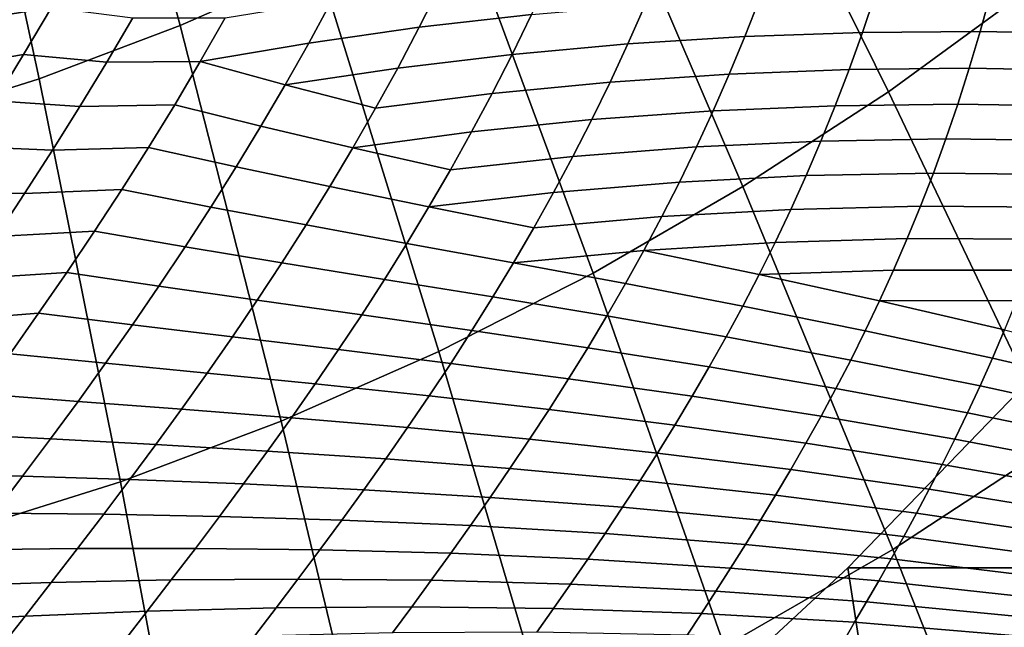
# Model space of a CAD drawing. Header units: metres. Extents: x -248 to 28, y -28 to 28.
# Tile 41 of 256: x -204.3 to -200.13, y -14.6 to -12.02. Entities that reach past the tile are written whole.
import ezdxf

# ---------------------------------------------------------------- set-up
doc = ezdxf.new("R2010")
doc.units = ezdxf.units.M
doc.layers.add('solid_10_061_053_XXX', color=7, linetype='CONTINUOUS')

msp = doc.modelspace()

# ---------------------------------------------------------------- linework, layer by layer
at = {"layer": 'solid_10_061_053_XXX'}
for points in [[(-203.619476, -12.048593, 184.74147), (-203.032883, -11.790026, 184.527969), (-203.57251, -10.133748, 185.201431), (-204.076691, -10.355991, 185.384933)], [(-204.217972, -12.274136, 184.959305), (-203.619476, -12.048593, 184.74147), (-204.076691, -10.355991, 185.384933), (-204.591125, -10.54985, 185.572174)], [(-200.618164, -12.329133, 183.100311), (-200.022141, -11.893201, 182.883377), (-200.837219, -10.441004, 183.728821), (-201.360474, -10.823707, 183.919266)], [(-204.826752, -12.466036, 185.180878), (-204.217972, -12.274136, 184.959305), (-204.591125, -10.54985, 185.572174), (-205.11438, -10.714791, 185.762619)], [(-201.234818, -12.731271, 183.324753), (-200.618164, -12.329133, 183.100311), (-201.360474, -10.823707, 183.919266), (-201.90184, -11.176742, 184.116302)], [(-201.870407, -13.098514, 183.556091), (-201.234818, -12.731271, 183.324753), (-201.90184, -11.176742, 184.116302), (-202.459808, -11.499143, 184.319382)], [(-202.523193, -13.429853, 183.793686), (-201.870407, -13.098514, 183.556091), (-202.459808, -11.499143, 184.319382), (-203.032883, -11.790026, 184.527969)], [(-204.430725, -11.828587, 137.073547), (-204.050949, -11.772985, 137.303879), (-204.165924, -11.972933, 137.473251), (-204.551712, -12.0338, 137.23671)], [(-203.19136, -13.724384, 184.03688), (-202.523193, -13.429853, 183.793686), (-203.032883, -11.790026, 184.527969), (-203.619476, -12.048593, 184.74147)], [(-202.051163, -11.830412, 138.391815), (-202.130844, -12.002243, 138.587173), (-202.606552, -12.056266, 138.484604), (-202.517868, -11.88073, 138.292862)], [(-202.517868, -11.88073, 138.292862), (-202.606552, -12.056266, 138.484604), (-203.074997, -12.122811, 138.358612), (-202.9776, -11.942914, 138.170685)], [(-201.163651, -11.932412, 138.72084), (-201.227142, -12.095223, 138.924637), (-201.722366, -12.126333, 138.866714), (-201.649368, -11.960916, 138.666)], [(-200.675217, -11.916822, 138.751495), (-200.728989, -12.077727, 138.958145), (-201.227142, -12.095223, 138.924637), (-201.163651, -11.932412, 138.72084)], [(-200.185638, -11.914198, 138.757904), (-200.229507, -12.0739, 138.967163), (-200.728989, -12.077727, 138.958145), (-200.675217, -11.916822, 138.751495)], [(-199.909164, -13.817357, 182.222534), (-199.241196, -13.328806, 181.979401), (-200.022141, -11.893201, 182.883377), (-200.618164, -12.329133, 183.100311)], [(-199.696442, -11.924545, 138.740005), (-199.730255, -12.083754, 138.95163), (-200.229507, -12.0739, 138.967163), (-200.185638, -11.914198, 138.757904)], [(-204.551712, -12.0338, 137.23671), (-204.165924, -11.972933, 137.473251), (-204.283783, -12.170935, 137.644974), (-204.675583, -12.237366, 137.402283)], [(-204.165924, -11.972933, 137.473251), (-203.819992, -12.015624, 137.77829), (-203.931091, -12.20456, 137.954483), (-204.283783, -12.170935, 137.644974)], [(-202.9776, -11.942914, 138.170685), (-203.074997, -12.122811, 138.358612), (-203.534683, -12.201669, 138.209595), (-203.428909, -12.016769, 138.025711)], [(-201.649368, -11.960916, 138.666), (-201.722366, -12.126333, 138.866714), (-202.213135, -12.170959, 138.784576), (-202.130844, -12.002243, 138.587173)], [(-203.819992, -12.015624, 137.77829), (-203.428909, -12.016769, 138.025711), (-203.534683, -12.201669, 138.209595), (-203.931091, -12.20456, 137.954483)], [(-202.130844, -12.002243, 138.587173), (-202.213135, -12.170959, 138.784576), (-202.697861, -12.228957, 138.678467), (-202.606552, -12.056266, 138.484604)], [(-203.873108, -13.981297, 184.285019), (-203.19136, -13.724384, 184.03688), (-203.619476, -12.048593, 184.74147), (-204.217972, -12.274136, 184.959305)], [(-202.606552, -12.056266, 138.484604), (-202.697861, -12.228957, 138.678467), (-203.175018, -12.300146, 138.548737), (-203.074997, -12.122811, 138.358612)], [(-201.227142, -12.095223, 138.924637), (-201.293076, -12.254514, 139.130325), (-201.797852, -12.288483, 139.069382), (-201.722366, -12.126333, 138.866714)], [(-200.728989, -12.077727, 138.958145), (-200.785187, -12.23487, 139.166641), (-201.293076, -12.254514, 139.130325), (-201.227142, -12.095223, 138.924637)], [(-200.229507, -12.0739, 138.967163), (-200.275772, -12.229614, 139.178238), (-200.785187, -12.23487, 139.166641), (-200.728989, -12.077727, 138.958145)], [(-199.730255, -12.083754, 138.95163), (-199.766449, -12.238763, 139.165039), (-200.275772, -12.229614, 139.178238), (-200.229507, -12.0739, 138.967163)], [(-203.074997, -12.122811, 138.358612), (-203.175018, -12.300146, 138.548737), (-203.534683, -12.201669, 138.209595)], [(-201.722366, -12.126333, 138.866714), (-201.797852, -12.288483, 139.069382), (-202.297913, -12.336671, 138.984009), (-202.213135, -12.170959, 138.784576)], [(-204.675583, -12.237366, 137.402283), (-204.283783, -12.170935, 137.644974), (-204.404419, -12.367138, 137.819138), (-204.8022, -12.439434, 137.570374)], [(-204.283783, -12.170935, 137.644974), (-203.931091, -12.20456, 137.954483), (-204.044815, -12.391522, 138.133026), (-204.404419, -12.367138, 137.819138)], [(-202.213135, -12.170959, 138.784576), (-202.297913, -12.336671, 138.984009), (-202.791656, -12.398924, 138.874481), (-202.697861, -12.228957, 138.678467)], [(-203.931091, -12.20456, 137.954483), (-203.534683, -12.201669, 138.209595), (-203.643112, -12.384301, 138.395798), (-204.044815, -12.391522, 138.133026)], [(-203.277557, -12.475047, 138.741135), (-203.643112, -12.384301, 138.395798), (-203.534683, -12.201669, 138.209595), (-203.175018, -12.300146, 138.548737)], [(-202.697861, -12.228957, 138.678467), (-202.791656, -12.398924, 138.874481), (-203.175018, -12.300146, 138.548737)], [(-201.293076, -12.254514, 139.130325), (-201.361359, -12.410381, 139.337875), (-201.875687, -12.447471, 139.274002), (-201.797852, -12.288483, 139.069382)], [(-200.785187, -12.23487, 139.166641), (-200.843689, -12.388344, 139.376923), (-201.361359, -12.410381, 139.337875), (-201.293076, -12.254514, 139.130325)], [(-200.275772, -12.229614, 139.178238), (-200.324326, -12.381427, 139.391037), (-200.843689, -12.388344, 139.376923), (-200.785187, -12.23487, 139.166641)], [(-199.766449, -12.238763, 139.165039), (-199.804901, -12.389652, 139.380142), (-200.324326, -12.381427, 139.391037), (-200.275772, -12.229614, 139.178238)], [(-204.566559, -14.199887, 184.537415), (-203.873108, -13.981297, 184.285019), (-204.217972, -12.274136, 184.959305), (-204.826752, -12.466036, 185.180878)], [(-202.887833, -12.566284, 139.072678), (-203.277557, -12.475047, 138.741135), (-203.175018, -12.300146, 138.548737), (-202.791656, -12.398924, 138.874481)], [(-201.797852, -12.288483, 139.069382), (-201.875687, -12.447471, 139.274002), (-202.38504, -12.499493, 139.185516), (-202.297913, -12.336671, 138.984009)], [(-202.297913, -12.336671, 138.984009), (-202.38504, -12.499493, 139.185516), (-202.887833, -12.566284, 139.072678), (-202.791656, -12.398924, 138.874481)], [(-200.60025, -14.268037, 182.474075), (-199.909164, -13.817357, 182.222534), (-200.618164, -12.329133, 183.100311), (-201.234818, -12.731271, 183.324753)], [(-204.404419, -12.367138, 137.819138), (-204.044815, -12.391522, 138.133026), (-204.161041, -12.576643, 138.314011), (-204.527695, -12.561684, 137.99585)], [(-204.044815, -12.391522, 138.133026), (-203.643112, -12.384301, 138.395798), (-203.754044, -12.564797, 138.584412), (-204.161041, -12.576643, 138.314011)], [(-203.382446, -12.647635, 138.935852), (-203.754044, -12.564797, 138.584412), (-203.643112, -12.384301, 138.395798), (-203.277557, -12.475047, 138.741135)], [(-200.843689, -12.388344, 139.376923), (-200.904358, -12.538244, 139.588959), (-201.431808, -12.562928, 139.547272), (-201.361359, -12.410381, 139.337875)], [(-200.324326, -12.381427, 139.391037), (-200.375031, -12.529427, 139.605499), (-200.904358, -12.538244, 139.588959), (-200.843689, -12.388344, 139.376923)], [(-199.804901, -12.389652, 139.380142), (-199.845474, -12.536505, 139.596848), (-200.375031, -12.529427, 139.605499), (-200.324326, -12.381427, 139.391037)], [(-201.361359, -12.410381, 139.337875), (-201.431808, -12.562928, 139.547272), (-201.955704, -12.603401, 139.480576), (-201.875687, -12.447471, 139.274002)], [(-202.986206, -12.731153, 139.273102), (-203.382446, -12.647635, 138.935852), (-203.277557, -12.475047, 138.741135), (-202.887833, -12.566284, 139.072678)], [(-201.875687, -12.447471, 139.274002), (-201.955704, -12.603401, 139.480576), (-202.47438, -12.659535, 139.389099), (-202.38504, -12.499493, 139.185516)], [(-202.38504, -12.499493, 139.185516), (-202.47438, -12.659535, 139.389099), (-202.887833, -12.566284, 139.072678)], [(-200.904358, -12.538244, 139.588959), (-200.967072, -12.684663, 139.802689), (-201.504318, -12.712252, 139.758484), (-201.431808, -12.562928, 139.547272)], [(-200.375031, -12.529427, 139.605499), (-200.42775, -12.673701, 139.821579), (-200.967072, -12.684663, 139.802689), (-200.904358, -12.538244, 139.588959)], [(-199.845474, -12.536505, 139.596848), (-199.888046, -12.679401, 139.815094), (-200.42775, -12.673701, 139.821579), (-200.375031, -12.529427, 139.605499)], [(-204.527695, -12.561684, 137.99585), (-204.161041, -12.576643, 138.314011), (-204.279648, -12.760049, 138.497513), (-204.653458, -12.75471, 138.175232)], [(-204.161041, -12.576643, 138.314011), (-203.754044, -12.564797, 138.584412), (-203.86734, -12.743284, 138.775482), (-204.279648, -12.760049, 138.497513)], [(-203.489563, -12.818027, 139.13298), (-203.86734, -12.743284, 138.775482), (-203.754044, -12.564797, 138.584412), (-203.382446, -12.647635, 138.935852)], [(-202.565781, -12.816905, 139.594803), (-202.986206, -12.731153, 139.273102), (-202.887833, -12.566284, 139.072678), (-202.47438, -12.659535, 139.389099)], [(-201.431808, -12.562928, 139.547272), (-201.504318, -12.712252, 139.758484), (-202.037781, -12.756378, 139.689117), (-201.955704, -12.603401, 139.480576)], [(-201.955704, -12.603401, 139.480576), (-202.037781, -12.756378, 139.689117), (-202.565781, -12.816905, 139.594803), (-202.47438, -12.659535, 139.389099)], [(-203.086655, -12.893641, 139.47583), (-203.489563, -12.818027, 139.13298), (-203.382446, -12.647635, 138.935852), (-202.986206, -12.731153, 139.273102)], [(-200.967072, -12.684663, 139.802689), (-201.031677, -12.827694, 140.018112), (-201.57872, -12.858447, 139.971542), (-201.504318, -12.712252, 139.758484)], [(-200.42775, -12.673701, 139.821579), (-200.482346, -12.814339, 140.039215), (-201.031677, -12.827694, 140.018112), (-200.967072, -12.684663, 139.802689)], [(-199.888046, -12.679401, 139.815094), (-199.932495, -12.818425, 140.03479), (-200.482346, -12.814339, 140.039215), (-200.42775, -12.673701, 139.821579)], [(-201.504318, -12.712252, 139.758484), (-201.57872, -12.858447, 139.971542), (-202.121765, -12.906502, 139.899643), (-202.037781, -12.756378, 139.689117)], [(-204.653458, -12.75471, 138.175232), (-204.279648, -12.760049, 138.497513), (-204.400467, -12.941864, 138.683655), (-204.781586, -12.946351, 138.357407)], [(-204.279648, -12.760049, 138.497513), (-203.86734, -12.743284, 138.775482), (-203.982849, -12.919884, 138.969147), (-204.400467, -12.941864, 138.683655)], [(-203.59874, -12.986341, 139.332565), (-203.982849, -12.919884, 138.969147), (-203.86734, -12.743284, 138.775482), (-203.489563, -12.818027, 139.13298)], [(-202.659088, -12.971705, 139.802673), (-203.086655, -12.893641, 139.47583), (-202.986206, -12.731153, 139.273102), (-202.565781, -12.816905, 139.594803)], [(-202.037781, -12.756378, 139.689117), (-202.121765, -12.906502, 139.899643), (-202.565781, -12.816905, 139.594803)], [(-201.312561, -14.679608, 182.733322), (-200.60025, -14.268037, 182.474075), (-201.234818, -12.731271, 183.324753), (-201.870407, -13.098514, 183.556091)], [(-203.189011, -13.053853, 139.680908), (-203.59874, -12.986341, 139.332565), (-203.489563, -12.818027, 139.13298), (-203.086655, -12.893641, 139.47583)], [(-202.207504, -13.053867, 140.112198), (-202.659088, -12.971705, 139.802673), (-202.565781, -12.816905, 139.594803), (-202.121765, -12.906502, 139.899643)], [(-201.031677, -12.827694, 140.018112), (-201.098007, -12.967425, 140.235199), (-201.654877, -13.001609, 140.186417), (-201.57872, -12.858447, 139.971542)], [(-200.482346, -12.814339, 140.039215), (-200.538681, -12.951425, 140.258377), (-201.098007, -12.967425, 140.235199), (-201.031677, -12.827694, 140.018112)], [(-199.932495, -12.818425, 140.03479), (-199.978668, -12.953658, 140.25589), (-200.538681, -12.951425, 140.258377), (-200.482346, -12.814339, 140.039215)], [(-202.75415, -13.124037, 140.012772), (-203.189011, -13.053853, 139.680908), (-203.086655, -12.893641, 139.47583), (-202.659088, -12.971705, 139.802673)], [(-201.57872, -12.858447, 139.971542), (-201.654877, -13.001609, 140.186417), (-202.207504, -13.053867, 140.112198), (-202.121765, -12.906502, 139.899643)], [(-204.400467, -12.941864, 138.683655), (-203.982849, -12.919884, 138.969147), (-204.100418, -13.094713, 139.165497), (-204.523361, -13.122205, 138.872559)], [(-203.709824, -13.152683, 139.53476), (-204.100418, -13.094713, 139.165497), (-203.982849, -12.919884, 138.969147), (-203.59874, -12.986341, 139.332565)], [(-202.294815, -13.198569, 140.326797), (-202.75415, -13.124037, 140.012772), (-202.659088, -12.971705, 139.802673), (-202.207504, -13.053867, 140.112198)], [(-201.098007, -12.967425, 140.235199), (-201.165939, -13.103946, 140.453934), (-201.654877, -13.001609, 140.186417)], [(-200.538681, -12.951425, 140.258377), (-200.596603, -13.085044, 140.479019), (-201.165939, -13.103946, 140.453934), (-201.098007, -12.967425, 140.235199)], [(-199.978668, -12.953658, 140.25589), (-200.026398, -13.085182, 140.478317), (-200.596603, -13.085044, 140.479019), (-200.538681, -12.951425, 140.258377)], [(-203.293106, -13.211893, 139.888443), (-203.709824, -13.152683, 139.53476), (-203.59874, -12.986341, 139.332565), (-203.189011, -13.053853, 139.680908)], [(-201.654877, -13.001609, 140.186417), (-201.732605, -13.141828, 140.403152), (-202.207504, -13.053867, 140.112198)], [(-201.235275, -13.237341, 140.674347), (-201.732605, -13.141828, 140.403152), (-201.654877, -13.001609, 140.186417), (-201.165939, -13.103946, 140.453934)], [(-202.850784, -13.273993, 140.225159), (-203.293106, -13.211893, 139.888443), (-203.189011, -13.053853, 139.680908), (-202.75415, -13.124037, 140.012772)], [(-201.811752, -13.279191, 140.62175), (-202.294815, -13.198569, 140.326797), (-202.207504, -13.053867, 140.112198), (-201.732605, -13.141828, 140.403152)], [(-204.523361, -13.122205, 138.872559), (-204.100418, -13.094713, 139.165497), (-204.219894, -13.267884, 139.364655), (-204.648193, -13.301184, 139.064377)], [(-203.822632, -13.31716, 139.739624), (-204.219894, -13.267884, 139.364655), (-204.100418, -13.094713, 139.165497), (-203.709824, -13.152683, 139.53476)], [(-202.044128, -15.050944, 182.999603), (-201.312561, -14.679608, 182.733322), (-201.870407, -13.098514, 183.556091), (-202.523193, -13.429853, 183.793686)], [(-200.596603, -13.085044, 140.479019), (-200.655945, -13.21528, 140.701141), (-201.165939, -13.103946, 140.453934)], [(-200.026398, -13.085182, 140.478317), (-200.075562, -13.213076, 140.702057), (-200.655945, -13.21528, 140.701141), (-200.596603, -13.085044, 140.479019)], [(-202.383545, -13.340697, 140.543533), (-202.850784, -13.273993, 140.225159), (-202.75415, -13.124037, 140.012772), (-202.294815, -13.198569, 140.326797)], [(-201.305878, -13.367691, 140.896408), (-201.811752, -13.279191, 140.62175), (-201.732605, -13.141828, 140.403152), (-201.235275, -13.237341, 140.674347)], [(-200.716537, -13.342211, 140.924698), (-201.235275, -13.237341, 140.674347), (-201.165939, -13.103946, 140.453934), (-200.655945, -13.21528, 140.701141)], [(-203.398773, -13.367858, 140.098526), (-203.822632, -13.31716, 139.739624), (-203.709824, -13.152683, 139.53476), (-203.293106, -13.211893, 139.888443)], [(-202.948837, -13.421665, 140.439926), (-203.398773, -13.367858, 140.098526), (-203.293106, -13.211893, 139.888443), (-202.850784, -13.273993, 140.225159)], [(-201.892151, -13.413781, 140.84227), (-202.383545, -13.340697, 140.543533), (-202.294815, -13.198569, 140.326797), (-201.811752, -13.279191, 140.62175)], [(-200.177505, -13.458287, 141.153214), (-200.716537, -13.342211, 140.924698), (-200.655945, -13.21528, 140.701141), (-200.125992, -13.337419, 140.927017)], [(-200.075562, -13.213076, 140.702057), (-200.125992, -13.337419, 140.927017), (-200.655945, -13.21528, 140.701141)], [(-204.648193, -13.301184, 139.064377), (-204.219894, -13.267884, 139.364655), (-204.341095, -13.439504, 139.566772), (-204.77478, -13.478908, 139.259232)], [(-203.937027, -13.479868, 139.947311), (-204.341095, -13.439504, 139.566772), (-204.219894, -13.267884, 139.364655), (-203.822632, -13.31716, 139.739624)], [(-200.778214, -13.465916, 141.149689), (-201.305878, -13.367691, 140.896408), (-201.235275, -13.237341, 140.674347), (-200.716537, -13.342211, 140.924698)], [(-202.473511, -13.480333, 140.762436), (-202.948837, -13.421665, 140.439926), (-202.850784, -13.273993, 140.225159), (-202.383545, -13.340697, 140.543533)], [(-201.377548, -13.495076, 141.120163), (-201.892151, -13.413781, 140.84227), (-201.811752, -13.279191, 140.62175), (-201.305878, -13.367691, 140.896408)], [(-203.505829, -13.521838, 140.311264), (-203.937027, -13.479868, 139.947311), (-203.822632, -13.31716, 139.739624), (-203.398773, -13.367858, 140.098526)], [(-201.973602, -13.545677, 141.064743), (-202.473511, -13.480333, 140.762436), (-202.383545, -13.340697, 140.543533), (-201.892151, -13.413781, 140.84227)], [(-200.22995, -13.575754, 141.380569), (-200.778214, -13.465916, 141.149689), (-200.716537, -13.342211, 140.924698), (-200.177505, -13.458287, 141.153214)], [(-199.619476, -13.587461, 141.359009), (-200.177505, -13.458287, 141.153214), (-200.125992, -13.337419, 140.927017), (-199.577332, -13.472215, 141.130722)], [(-203.048096, -13.567139, 140.65715), (-203.505829, -13.521838, 140.311264), (-203.398773, -13.367858, 140.098526), (-202.948837, -13.421665, 140.439926)], [(-200.840805, -13.586469, 141.376099), (-201.377548, -13.495076, 141.120163), (-201.305878, -13.367691, 140.896408), (-200.778214, -13.465916, 141.149689)], [(-202.792969, -15.381027, 183.272156), (-202.044128, -15.050944, 182.999603), (-202.523193, -13.429853, 183.793686), (-203.19136, -13.724384, 184.03688)], [(-202.564514, -13.617558, 140.983582), (-203.048096, -13.567139, 140.65715), (-202.948837, -13.421665, 140.439926), (-202.473511, -13.480333, 140.762436)], [(-201.450104, -13.619571, 141.345627), (-201.973602, -13.545677, 141.064743), (-201.892151, -13.413781, 140.84227), (-201.377548, -13.495076, 141.120163)], [(-204.052795, -13.640902, 140.157959), (-204.463852, -13.60967, 139.771988), (-204.341095, -13.439504, 139.566772), (-203.937027, -13.479868, 139.947311)], [(-200.283127, -13.689892, 141.609085), (-200.840805, -13.586469, 141.376099), (-200.778214, -13.465916, 141.149689), (-200.22995, -13.575754, 141.380569)], [(-199.662399, -13.699141, 141.588196), (-200.22995, -13.575754, 141.380569), (-200.177505, -13.458287, 141.153214), (-199.619476, -13.587461, 141.359009)], [(-203.614105, -13.673922, 140.526779), (-204.052795, -13.640902, 140.157959), (-203.937027, -13.479868, 139.947311), (-203.505829, -13.521838, 140.311264)], [(-202.055923, -13.674954, 141.289215), (-202.564514, -13.617558, 140.983582), (-202.473511, -13.480333, 140.762436), (-201.973602, -13.545677, 141.064743)], [(-200.904099, -13.70394, 141.603958), (-201.450104, -13.619571, 141.345627), (-201.377548, -13.495076, 141.120163), (-200.840805, -13.586469, 141.376099)], [(-203.148392, -13.710491, 140.876953), (-203.614105, -13.673922, 140.526779), (-203.505829, -13.521838, 140.311264), (-203.048096, -13.567139, 140.65715)], [(-201.523346, -13.741242, 141.572815), (-202.055923, -13.674954, 141.289215), (-201.973602, -13.545677, 141.064743), (-201.450104, -13.619571, 141.345627)], [(-202.656357, -13.752445, 141.207062), (-203.148392, -13.710491, 140.876953), (-203.048096, -13.567139, 140.65715), (-202.564514, -13.617558, 140.983582)], [(-200.336868, -13.800768, 141.838745), (-200.904099, -13.70394, 141.603958), (-200.840805, -13.586469, 141.376099), (-200.283127, -13.689892, 141.609085)], [(-198.526993, -13.59726, 171.388779), (-199.250824, -14.346618, 171.652222), (-200.789856, -14.346565, 167.423599), (-200.066177, -13.597368, 167.160187)], [(-200.789856, -14.346565, 167.423599), (-200.26358, -17.796543, 167.23204), (-199.392731, -17.039385, 166.91507), (-200.066177, -13.597368, 167.160187)], [(-199.705887, -13.807324, 141.818253), (-200.283127, -13.689892, 141.609085), (-200.22995, -13.575754, 141.380569), (-199.662399, -13.699141, 141.588196)], [(-204.169754, -13.800344, 140.371704), (-204.587967, -13.778476, 139.980484), (-204.463852, -13.60967, 139.771988), (-204.052795, -13.640902, 140.157959)], [(-203.723389, -13.824183, 140.745193), (-204.169754, -13.800344, 140.371704), (-204.052795, -13.640902, 140.157959), (-203.614105, -13.673922, 140.526779)], [(-202.138916, -13.80168, 141.515762), (-202.656357, -13.752445, 141.207062), (-202.564514, -13.617558, 140.983582), (-202.055923, -13.674954, 141.289215)], [(-200.967926, -13.818398, 141.833252), (-201.523346, -13.741242, 141.572815), (-201.450104, -13.619571, 141.345627), (-200.904099, -13.70394, 141.603958)], [(-203.249512, -13.851798, 141.099442), (-203.723389, -13.824183, 140.745193), (-203.614105, -13.673922, 140.526779), (-203.148392, -13.710491, 140.876953)], [(-201.597092, -13.860158, 141.801788), (-202.138916, -13.80168, 141.515762), (-202.055923, -13.674954, 141.289215), (-201.523346, -13.741242, 141.572815)], [(-203.557007, -15.668951, 183.550232), (-202.792969, -15.381027, 183.272156), (-203.19136, -13.724384, 184.03688), (-203.873108, -13.981297, 184.285019)], [(-202.748856, -13.88506, 141.432968), (-203.249512, -13.851798, 141.099442), (-203.148392, -13.710491, 140.876953), (-202.656357, -13.752445, 141.207062)], [(-200.390961, -13.908446, 142.069534), (-200.967926, -13.818398, 141.833252), (-200.904099, -13.70394, 141.603958), (-200.336868, -13.800768, 141.838745)], [(-199.749786, -13.912076, 142.049133), (-200.336868, -13.800768, 141.838745), (-200.283127, -13.689892, 141.609085), (-199.705887, -13.807324, 141.818253)], [(-202.222366, -13.925916, 141.744446), (-202.748856, -13.88506, 141.432968), (-202.656357, -13.752445, 141.207062), (-202.138916, -13.80168, 141.515762)], [(-201.032074, -13.929902, 142.064011), (-201.597092, -13.860158, 141.801788), (-201.523346, -13.741242, 141.572815), (-200.967926, -13.818398, 141.833252)], [(-204.28772, -13.958275, 140.588715), (-204.713272, -13.946008, 140.192413), (-204.587967, -13.778476, 139.980484), (-204.169754, -13.800344, 140.371704)], [(-203.833481, -13.972698, 140.96666), (-204.28772, -13.958275, 140.588715), (-204.169754, -13.800344, 140.371704), (-203.723389, -13.824183, 140.745193)], [(-201.671112, -13.976376, 142.032578), (-202.222366, -13.925916, 141.744446), (-202.138916, -13.80168, 141.515762), (-201.597092, -13.860158, 141.801788)], [(-199.7939, -14.013461, 142.280792), (-200.390961, -13.908446, 142.069534), (-200.336868, -13.800768, 141.838745), (-199.749786, -13.912076, 142.049133)], [(-203.351242, -13.99112, 141.324722), (-203.833481, -13.972698, 140.96666), (-203.723389, -13.824183, 140.745193), (-203.249512, -13.851798, 141.099442)], [(-202.841782, -14.015464, 141.661407), (-203.351242, -13.99112, 141.324722), (-203.249512, -13.851798, 141.099442), (-202.748856, -13.88506, 141.432968)], [(-200.445206, -14.012987, 142.301437), (-201.032074, -13.929902, 142.064011), (-200.967926, -13.818398, 141.833252), (-200.390961, -13.908446, 142.069534)], [(-199.999008, -15.784896, 181.565414), (-199.234451, -15.286304, 181.28714), (-199.909164, -13.817357, 182.222534), (-200.60025, -14.268037, 182.474075)], [(-202.306061, -14.047719, 141.975342), (-202.841782, -14.015464, 141.661407), (-202.748856, -13.88506, 141.432968), (-202.222366, -13.925916, 141.744446)], [(-201.096329, -14.038508, 142.296249), (-201.671112, -13.976376, 142.032578), (-201.597092, -13.860158, 141.801788), (-201.032074, -13.929902, 142.064011)], [(-201.745193, -14.089947, 142.265259), (-202.306061, -14.047719, 141.975342), (-202.222366, -13.925916, 141.744446), (-201.671112, -13.976376, 142.032578)], [(-200.499405, -14.114446, 142.534454), (-201.096329, -14.038508, 142.296249), (-201.032074, -13.929902, 142.064011), (-200.445206, -14.012987, 142.301437)], [(-199.837997, -14.111538, 142.513214), (-200.445206, -14.012987, 142.301437), (-200.390961, -13.908446, 142.069534), (-199.7939, -14.013461, 142.280792)], [(-204.406448, -14.114764, 140.809158), (-204.839554, -14.112342, 140.408005), (-204.713272, -13.946008, 140.192413), (-204.28772, -13.958275, 140.588715)], [(-203.944168, -14.119527, 141.19133), (-204.406448, -14.114764, 140.809158), (-204.28772, -13.958275, 140.588715), (-203.833481, -13.972698, 140.96666)], [(-203.453369, -14.128519, 141.552933), (-203.944168, -14.119527, 141.19133), (-203.833481, -13.972698, 140.96666), (-203.351242, -13.99112, 141.324722)], [(-201.160477, -14.144271, 142.529999), (-201.745193, -14.089947, 142.265259), (-201.671112, -13.976376, 142.032578), (-201.096329, -14.038508, 142.296249)], [(-204.334152, -15.913927, 183.833099), (-203.557007, -15.668951, 183.550232), (-203.873108, -13.981297, 184.285019), (-204.566559, -14.199887, 184.537415)], [(-202.934906, -14.143709, 141.892471), (-203.453369, -14.128519, 141.552933), (-203.351242, -13.99112, 141.324722), (-202.841782, -14.015464, 141.661407)], [(-202.389755, -14.167138, 142.208542), (-202.934906, -14.143709, 141.892471), (-202.841782, -14.015464, 141.661407), (-202.306061, -14.047719, 141.975342)], [(-199.881912, -14.206362, 142.746368), (-200.499405, -14.114446, 142.534454), (-200.445206, -14.012987, 142.301437), (-199.837997, -14.111538, 142.513214)], [(-201.819107, -14.200919, 142.499863), (-202.389755, -14.167138, 142.208542), (-202.306061, -14.047719, 141.975342), (-201.745193, -14.089947, 142.265259)], [(-200.553329, -14.212873, 142.768585), (-201.160477, -14.144271, 142.529999), (-201.096329, -14.038508, 142.296249), (-200.499405, -14.114446, 142.534454)], [(-201.224274, -14.247231, 142.765289), (-201.819107, -14.200919, 142.499863), (-201.745193, -14.089947, 142.265259), (-201.160477, -14.144271, 142.529999)], [(-204.055191, -14.264724, 141.419388), (-204.525742, -14.269871, 141.033249), (-204.406448, -14.114764, 140.809158), (-203.944168, -14.119527, 141.19133)], [(-203.555649, -14.26404, 141.784241), (-204.055191, -14.264724, 141.419388), (-203.944168, -14.119527, 141.19133), (-203.453369, -14.128519, 141.552933)], [(-203.027985, -14.269837, 142.126297), (-203.555649, -14.26404, 141.784241), (-203.453369, -14.128519, 141.552933), (-202.934906, -14.143709, 141.892471)], [(-202.473221, -14.284212, 142.444138), (-203.027985, -14.269837, 142.126297), (-202.934906, -14.143709, 141.892471), (-202.389755, -14.167138, 142.208542)], [(-200.606766, -14.308312, 143.003845), (-201.224274, -14.247231, 142.765289), (-201.160477, -14.144271, 142.529999), (-200.553329, -14.212873, 142.768585)], [(-199.925415, -14.297985, 142.980209), (-200.553329, -14.212873, 142.768585), (-200.499405, -14.114446, 142.534454), (-199.881912, -14.206362, 142.746368)], [(-201.892593, -14.30933, 142.736465), (-202.473221, -14.284212, 142.444138), (-202.389755, -14.167138, 142.208542), (-201.819107, -14.200919, 142.499863)], [(-201.287476, -14.347428, 143.002136), (-201.892593, -14.30933, 142.736465), (-201.819107, -14.200919, 142.499863), (-201.224274, -14.247231, 142.765289)], [(-199.968277, -14.386455, 143.214737), (-200.606766, -14.308312, 143.003845), (-200.553329, -14.212873, 142.768585), (-199.925415, -14.297985, 142.980209)], [(-204.166336, -14.408333, 141.650986), (-204.645355, -14.423647, 141.261169), (-204.525742, -14.269871, 141.033249), (-204.055191, -14.264724, 141.419388)], [(-203.657837, -14.397722, 142.018784), (-204.166336, -14.408333, 141.650986), (-204.055191, -14.264724, 141.419388), (-203.555649, -14.26404, 141.784241)], [(-203.120758, -14.393886, 142.363007), (-203.657837, -14.397722, 142.018784), (-203.555649, -14.26404, 141.784241), (-203.027985, -14.269837, 142.126297)], [(-202.556183, -14.398973, 142.68222), (-203.120758, -14.393886, 142.363007), (-203.027985, -14.269837, 142.126297), (-202.473221, -14.284212, 142.444138)], [(-200.787048, -16.240223, 181.852234), (-199.999008, -15.784896, 181.565414), (-200.60025, -14.268037, 182.474075), (-201.312561, -14.679608, 182.733322)], [(-200.659454, -14.400805, 143.240219), (-201.287476, -14.347428, 143.002136), (-201.224274, -14.247231, 142.765289), (-200.606766, -14.308312, 143.003845)], [(-201.965393, -14.415209, 142.975128), (-202.556183, -14.398973, 142.68222), (-202.473221, -14.284212, 142.444138), (-201.892593, -14.30933, 142.736465)], [(-201.349838, -14.444893, 143.240616), (-201.965393, -14.415209, 142.975128), (-201.892593, -14.30933, 142.736465), (-201.287476, -14.347428, 143.002136)], [(-200.010269, -14.471813, 143.449936), (-200.659454, -14.400805, 143.240219), (-200.606766, -14.308312, 143.003845), (-199.968277, -14.386455, 143.214737)], [(-201.551376, -15.052336, 167.70076), (-201.171066, -18.503368, 167.562332), (-200.26358, -17.796543, 167.23204), (-200.789856, -14.346565, 167.423599)], [(-199.250824, -14.346618, 171.652222), (-200.012329, -15.052373, 171.929398), (-201.551376, -15.052336, 167.70076), (-200.789856, -14.346565, 167.423599)], [(-200.711151, -14.490384, 143.477737), (-201.349838, -14.444893, 143.240616), (-201.287476, -14.347428, 143.002136), (-200.659454, -14.400805, 143.240219)], [(-203.212967, -14.515875, 142.602722), (-203.759659, -14.529593, 142.256714), (-203.657837, -14.397722, 142.018784), (-203.120758, -14.393886, 142.363007)], [(-202.638382, -14.51144, 142.922897), (-203.212967, -14.515875, 142.602722), (-203.120758, -14.393886, 142.363007), (-202.556183, -14.398973, 142.68222)], [(-204.277344, -14.550386, 141.886337), (-204.765045, -14.57613, 141.493134), (-204.645355, -14.423647, 141.261169), (-204.166336, -14.408333, 141.650986)], [(-203.759659, -14.529593, 142.256714), (-204.277344, -14.550386, 141.886337), (-204.166336, -14.408333, 141.650986), (-203.657837, -14.397722, 142.018784)], [(-202.037247, -14.518578, 143.215942), (-202.638382, -14.51144, 142.922897), (-202.556183, -14.398973, 142.68222), (-201.965393, -14.415209, 142.975128)], [(-201.411087, -14.539646, 143.480743), (-202.037247, -14.518578, 143.215942), (-201.965393, -14.415209, 142.975128), (-201.349838, -14.444893, 143.240616)], [(-200.051147, -14.554096, 143.685776), (-200.711151, -14.490384, 143.477737), (-200.659454, -14.400805, 143.240219), (-200.010269, -14.471813, 143.449936)], [(-200.761597, -14.577073, 143.716385), (-201.411087, -14.539646, 143.480743), (-201.349838, -14.444893, 143.240616), (-200.711151, -14.490384, 143.477737)], [(-203.304321, -14.635818, 142.845596), (-203.86084, -14.659668, 142.49823), (-203.759659, -14.529593, 142.256714), (-203.212967, -14.515875, 142.602722)], [(-202.719528, -14.621626, 143.166275), (-203.304321, -14.635818, 142.845596), (-203.212967, -14.515875, 142.602722), (-202.638382, -14.51144, 142.922897)], [(-202.10788, -14.619445, 143.458954), (-202.719528, -14.621626, 143.166275), (-202.638382, -14.51144, 142.922897), (-202.037247, -14.518578, 143.215942)], [(-201.470947, -14.631703, 143.722565), (-202.10788, -14.619445, 143.458954), (-202.037247, -14.518578, 143.215942), (-201.411087, -14.539646, 143.480743)], [(-200.090683, -14.633335, 143.922226), (-200.761597, -14.577073, 143.716385), (-200.711151, -14.490384, 143.477737), (-200.051147, -14.554096, 143.685776)], [(-204.387909, -14.690906, 142.125626), (-204.884537, -14.727347, 141.72937), (-204.765045, -14.57613, 141.493134), (-204.277344, -14.550386, 141.886337)], [(-203.86084, -14.659668, 142.49823), (-204.387909, -14.690906, 142.125626), (-204.277344, -14.550386, 141.886337), (-203.759659, -14.529593, 142.256714)], [(-200.810516, -14.660892, 143.956207), (-201.470947, -14.631703, 143.722565), (-201.411087, -14.539646, 143.480743), (-200.761597, -14.577073, 143.716385)], [(-200.128601, -14.709556, 144.159286), (-200.810516, -14.660892, 143.956207), (-200.761597, -14.577073, 143.716385), (-200.090683, -14.633335, 143.922226)]]:
    msp.add_3dface(points, dxfattribs=at)

doc.saveas('drawing.dxf')
